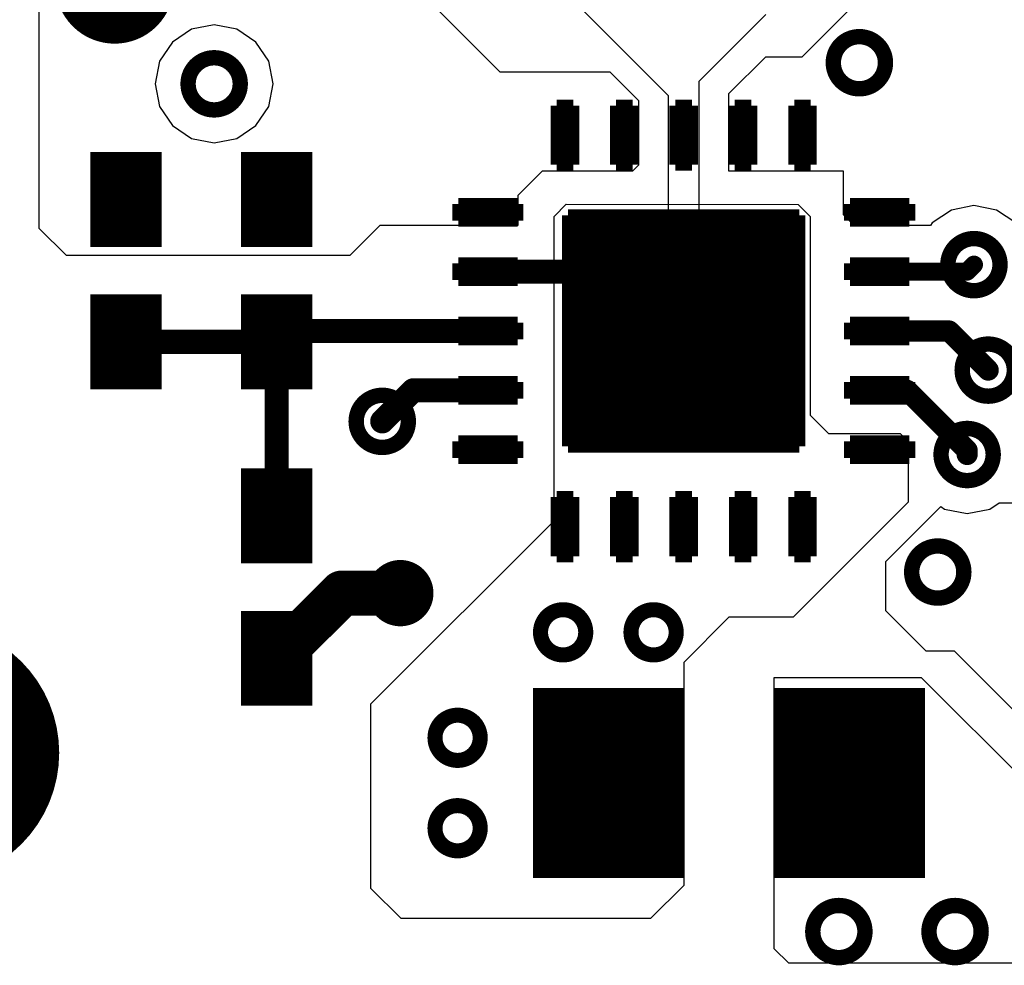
# Model space of a CAD drawing. Extents: x 32 to 97, y 17 to 119.
# Tile 2 of 24: x 52 to 60, y 65 to 73. Entities that reach past the tile are written whole.
import ezdxf

# ---------------------------------------------------------------- set-up
doc = ezdxf.new("R2010")
doc.units = 0
doc.layers.add('TOPLAYER', color=1, linetype='CONTINUOUS')

msp = doc.modelspace()

# ---------------------------------------------------------------- linework, layer by layer
at = {"layer": 'TOPLAYER'}
for p, q in [((52.12077968, 71.06915427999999), (52.12079746, 73.50757206)), ((58.54695174, 72.51692634), (59.2515325, 73.2215071)), ((55.26385188, 73.12658221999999), (56.00047982, 72.38995428)), ((57.42281123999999, 72.18665014), (56.50846712, 73.10121778)), ((58.2422635, 72.87263809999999), (57.67683917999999, 72.30721378)), ((53.40369558, 72.74774122), (53.24238018, 72.63995378)), ((53.59397968, 72.78558976), (53.40369558, 72.74774122)), ((53.78426378, 72.74774122), (53.59397968, 72.78558976)), ((53.94557918, 72.63995378), (53.78426378, 72.74774122)), ((53.24238018, 72.63995378), (53.13459274, 72.47863837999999)), ((54.05336662, 72.47863837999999), (53.94557918, 72.63995378)), ((57.93078076, 72.20555535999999), (58.2421492, 72.5169238)), ((58.2421492, 72.5169238), (58.54695174, 72.51692634)), ((53.13459274, 72.47863837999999), (53.0967442, 72.28835428)), ((54.09121516, 72.28835428), (54.05336662, 72.47863837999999)), ((56.00047982, 72.38995428), (56.92653334, 72.38995428)), ((56.92653334, 72.38995428), (57.16885188, 72.14763574)), ((53.0967442, 72.28835428), (53.13459274, 72.09807018)), ((54.05336662, 72.09807018), (54.09121516, 72.28835428)), ((57.67683917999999, 72.30721378), (57.67685187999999, 70.13119069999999)), ((57.42285188, 70.35798222), (57.42281123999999, 72.18665014)), ((57.93085188, 71.55178221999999), (57.93078076, 72.20555535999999)), ((53.13459274, 72.09807018), (53.24238018, 71.93675478)), ((53.94557918, 71.93675478), (54.05336662, 72.09807018)), ((57.16885188, 72.14763574), (57.16885188, 71.60258222)), ((53.24238018, 71.93675478), (53.40369558, 71.82896733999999)), ((53.78426378, 71.82896733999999), (53.94557918, 71.93675478)), ((53.40369558, 71.82896733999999), (53.59397968, 71.79111879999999)), ((53.59397968, 71.79111879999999), (53.78426378, 71.82896733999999)), ((57.16885188, 71.60258222), (57.11802393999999, 71.55175428)), ((56.35602394, 71.55175428), (56.15285188, 71.34858222)), ((57.11802393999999, 71.55175428), (56.35602394, 71.55175428)), ((58.89605187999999, 71.55178221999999), (57.93085188, 71.55178221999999)), ((58.89604934, 71.1843763), (58.89605187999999, 71.55178221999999)), ((56.15285188, 71.34858222), (56.15285188, 71.09458221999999)), ((56.45715912, 71.17114289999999), (56.5588912, 71.27287498)), ((56.5588912, 71.27287498), (58.51451848, 71.27272004)), ((58.51451848, 71.27272004), (58.616215, 71.17118608)), ((59.9948, 71.26163548), (59.8045159, 71.22378694)), ((60.1850841, 71.22378694), (59.9948, 71.26163548)), ((56.45725056, 68.60497835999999), (56.45715912, 71.17114289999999)), ((58.616215, 71.17118608), (58.6162023, 69.49482164)), ((58.98585611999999, 71.09457205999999), (58.89604934, 71.1843763)), ((59.8045159, 71.22378694), (59.6432005, 71.1159995)), ((60.3463995, 71.1159995), (60.1850841, 71.22378694)), ((54.99100762, 71.09458221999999), (54.73697968, 70.84055427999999)), ((56.15285188, 71.09458221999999), (54.99100762, 71.09458221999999)), ((59.62889775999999, 71.09459238), (58.98585611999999, 71.09457205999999)), ((59.6432005, 71.1159995), (59.62889775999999, 71.09459238)), ((52.34937968, 70.84055427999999), (52.12077968, 71.06915427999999)), ((54.73697968, 70.84055427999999), (52.34937968, 70.84055427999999)), ((57.34665188, 70.28178222), (57.42285188, 70.35798222)), ((57.54984933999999, 70.07858476), (57.34665188, 70.28178222)), ((57.67685187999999, 70.13119069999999), (57.54984933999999, 70.07858476)), ((58.6162023, 69.49482164), (58.76856674, 69.34235559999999)), ((58.76856674, 69.34235559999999), (59.37362268, 69.34235306)), ((59.37362268, 69.34235306), (59.44182676, 69.27414644)), ((59.44182676, 69.27414644), (59.44183184, 69.1723026)), ((59.44183184, 69.1723026), (59.4402164, 69.16418222)), ((59.4402164, 69.16418222), (59.44183184, 69.15605676)), ((59.44183184, 69.15605676), (59.44184962, 68.76288762)), ((59.44184962, 68.76288762), (58.47156454, 67.79260253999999)), ((59.252104, 68.263262), (59.71507742, 68.72623542)), ((59.71507742, 68.72623542), (59.74716778, 68.70479528)), ((59.74716778, 68.70479528), (59.93745188, 68.66694674)), ((59.93745188, 68.66694674), (60.12773598, 68.70479528)), ((60.12773598, 68.70479528), (60.20782472, 68.758308)), ((60.20782472, 68.758308), (62.233048, 68.758308)), ((54.91468824, 67.06241604), (56.45725056, 68.60497835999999)), ((59.252104, 67.845686), (59.252104, 68.263262)), ((57.93090268, 67.79263302), (57.54979599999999, 67.41152634)), ((58.47156454, 67.79260253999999), (57.93090268, 67.79263302)), ((59.591956, 67.505834), (59.252104, 67.845686)), ((59.83122145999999, 67.50583146), (59.591956, 67.505834)), ((61.421772, 65.91527583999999), (59.83122145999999, 67.50583146)), ((57.54979599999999, 67.41152634), (57.54983918, 65.53196951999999)), ((58.31185188, 67.28458221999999), (59.55077244, 67.28460762)), ((58.31185188, 64.99858222), (58.31185188, 67.28458221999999)), ((59.55077244, 67.28460762), (61.08038076, 65.75505009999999)), ((54.91506923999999, 65.50649331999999), (54.91468824, 67.06241604)), ((57.54983918, 65.53196951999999), (57.27045442, 65.25258475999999)), ((55.16874412, 65.25260508), (54.91506923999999, 65.50649331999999)), ((57.27045442, 65.25258475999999), (55.16874412, 65.25260508)), ((58.43431289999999, 64.87611358), (58.31185188, 64.99858222)), ((60.98332989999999, 64.8761085), (58.43431289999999, 64.87611358))]:
    msp.add_line(p, q, dxfattribs=at)
for points, const_width in [([(52.5058005, 73.1266, 1), (53.00579949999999, 73.1266, 1)], 0.499999), ([(58.80989, 72.4662, 1), (59.24930999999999, 72.4662, 1)], 0.12954), ([(53.37426968, 72.28835428, 1), (53.81368968, 72.28835428, 1)], 0.12954), ([(56.48987177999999, 71.85562464, 1), (56.60987154, 71.85562464, 1)], 0.11999976), ([(56.98987078, 71.85562464, 1), (57.10987054, 71.85562464, 1)], 0.11999976), ([(57.48987232, 71.85562464, 1), (57.60987208, 71.85562464, 1)], 0.11999976), ([(57.98987132, 71.85562464, 1), (58.10987108, 71.85562464, 1)], 0.11999976), ([(58.48987286, 71.85562464, 1), (58.60987262, 71.85562464, 1)], 0.11999976), ([(52.7008725, 71.31362673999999, 1), (53.0008719, 71.31362673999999, 1)], 0.2999994), ([(53.9708725, 71.31362419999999, 1), (54.2708719, 71.31362419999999, 1)], 0.2999994), ([(55.83987308, 71.20562593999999, 1), (55.95987284, 71.20562593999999, 1)], 0.11999976), ([(59.13987156, 71.20562593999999, 1), (59.25987131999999, 71.20562593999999, 1)], 0.11999976), ([(57.03737132, 70.2056254, 1), (58.06237307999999, 70.2056254, 1)], 1.02499922), ([(59.77509, 70.7644, 1), (60.21451, 70.7644, 1)], 0.12954), ([(59.9567, 70.7644, 1), (60.0329, 70.7644, 1)], 0.0762), ([(55.83987308, 70.70562694, 1), (55.95987284, 70.70562694, 1)], 0.11999976), ([(55.84905264, 70.70558376, 1), (55.95065263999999, 70.70558376, 1)], 0.1016), ([(57.19905248, 70.70558376, 1), (57.30065248, 70.70558376, 1)], 0.1016), ([(59.13987156, 70.70562694, 1), (59.25987131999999, 70.70562694, 1)], 0.11999976), ([(59.16177144, 70.70562694, 1), (59.23797144, 70.70562694, 1)], 0.0762), ([(59.89792694, 70.70562694, 1), (59.97412694, 70.70562694, 1)], 0.0762), ([(59.89792694, 70.70562694, 1), (59.97412694, 70.70562694, 1)], 0.0762), ([(52.7008725, 70.11362659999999, 1), (53.0008719, 70.11362659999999, 1)], 0.2999994), ([(53.9708725, 70.11362405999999, 1), (54.2708719, 70.11362405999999, 1)], 0.2999994), ([(54.16205322, 70.20558222, 1), (54.26365321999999, 70.20558222, 1)], 0.1016), ([(54.16205322, 70.20558222, 1), (54.26365321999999, 70.20558222, 1)], 0.1016), ([(55.83987308, 70.2056254, 1), (55.95987284, 70.2056254, 1)], 0.11999976), ([(55.84905264, 70.20558222, 1), (55.95065263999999, 70.20558222, 1)], 0.1016), ([(59.13987156, 70.2056254, 1), (59.25987131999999, 70.2056254, 1)], 0.11999976), ([(59.15540111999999, 70.20558222, 1), (59.24430112, 70.20558222, 1)], 0.0889), ([(59.74060188, 70.20558222, 1), (59.82950188, 70.20558222, 1)], 0.0889), ([(59.74060188, 70.20558222, 1), (59.82950188, 70.20558222, 1)], 0.0889), ([(52.80005188, 70.11358342, 1), (52.90165188, 70.11358342, 1)], 0.1016), ([(54.07004934, 70.11358342, 1), (54.17164933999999, 70.11358342, 1)], 0.1016), ([(54.07004934, 70.11358342, 1), (54.17164933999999, 70.11358342, 1)], 0.1016), ([(54.07005187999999, 70.11358088, 1), (54.17165188, 70.11358088, 1)], 0.1016), ([(54.07005187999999, 70.11358088, 1), (54.17165188, 70.11358088, 1)], 0.1016), ([(54.07005187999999, 70.11358088, 1), (54.17165188, 70.11358088, 1)], 0.1016), ([(59.89554188, 69.87538221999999, 1), (60.33496187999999, 69.87538221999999, 1)], 0.12954), ([(60.07080188, 69.87538221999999, 1), (60.15970188, 69.87538221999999, 1)], 0.0889), ([(55.22105287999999, 69.70558322, 1), (55.32265288, 69.70558322, 1)], 0.1016), ([(55.22105287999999, 69.70558322, 1), (55.32265288, 69.70558322, 1)], 0.1016), ([(55.83987308, 69.7056264, 1), (55.95987284, 69.7056264, 1)], 0.11999976), ([(55.84905264, 69.70558322, 1), (55.95065263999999, 69.70558322, 1)], 0.1016), ([(59.13987156, 69.7056264, 1), (59.25987131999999, 69.7056264, 1)], 0.11999976), ([(59.15540111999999, 69.70558322, 1), (59.24430112, 69.70558322, 1)], 0.0889), ([(59.38712532, 69.70558322, 1), (59.47602532, 69.70558322, 1)], 0.0889), ([(59.38712532, 69.70558322, 1), (59.47602532, 69.70558322, 1)], 0.0889), ([(54.79014188, 69.44358222, 1), (55.22956188, 69.44358222, 1)], 0.12954), ([(54.95905188, 69.44358222, 1), (55.06065187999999, 69.44358222, 1)], 0.1016), ([(59.71774188, 69.16418222, 1), (60.15716188, 69.16418222, 1)], 0.12954), ([(55.83987308, 69.20562486, 1), (55.95987284, 69.20562486, 1)], 0.11999976), ([(59.13987156, 69.20562486, 1), (59.25987131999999, 69.20562486, 1)], 0.11999976), ([(59.89300188, 69.19970665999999, 1), (59.98190188, 69.19970665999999, 1)], 0.0889), ([(59.89300188, 69.19970665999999, 1), (59.98190188, 69.19970665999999, 1)], 0.0889), ([(59.89300188, 69.16418222, 1), (59.98190188, 69.16418222, 1)], 0.0889), ([(53.9708725, 68.64662674, 1), (54.2708719, 68.64662674, 1)], 0.2999994), ([(54.07005187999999, 68.64658356, 1), (54.17165188, 68.64658356, 1)], 0.1016), ([(56.48987177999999, 68.55562616, 1), (56.60987154, 68.55562616, 1)], 0.11999976), ([(56.98987078, 68.55562616, 1), (57.10987054, 68.55562616, 1)], 0.11999976), ([(57.48987232, 68.55562616, 1), (57.60987208, 68.55562616, 1)], 0.11999976), ([(57.98987132, 68.55562616, 1), (58.10987108, 68.55562616, 1)], 0.11999976), ([(58.48987286, 68.55562616, 1), (58.60987262, 68.55562616, 1)], 0.11999976), ([(59.47029, 68.1736, 1), (59.90971, 68.1736, 1)], 0.12954), ([(54.95898076, 67.99575428, 1), (55.36538075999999, 67.99575428, 1)], 0.1524), ([(54.57477274, 67.99575428, 1), (54.76527274, 67.99575428, 1)], 0.1905), ([(54.57477274, 67.99575428, 1), (54.76527274, 67.99575428, 1)], 0.1905), ([(55.06693076, 67.99575428, 1), (55.25743076, 67.99575428, 1)], 0.1905), ([(56.34335188, 67.66558221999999, 1), (56.72435187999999, 67.66558221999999, 1)], 0.127), ([(57.10535187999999, 67.66558221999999, 1), (57.48635187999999, 67.66558221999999, 1)], 0.127), ([(51.69979499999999, 66.64959999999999, 1), (50.699797, 66.64959999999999, 1)], 1.17780054), ([(53.9708725, 67.4466266, 1), (54.2708719, 67.4466266, 1)], 0.2999994), ([(54.02560188, 67.44658342, 1), (54.21610188, 67.44658342, 1)], 0.1905), ([(51.4053455, 66.64959999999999, 1), (51.9942445, 66.64959999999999, 1)], 0.588899), ([(55.45435188, 66.77658222, 1), (55.83535188, 66.77658222, 1)], 0.127), ([(56.5973722, 66.3956254, 1), (57.23237219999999, 66.3956254, 1)], 0.635), ([(58.6293722, 66.3956254, 1), (59.2643722, 66.3956254, 1)], 0.635), ([(55.45435188, 66.01458222, 1), (55.83535188, 66.01458222, 1)], 0.127), ([(58.63707093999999, 65.14355526, 1), (59.07649094, 65.14355526, 1)], 0.12954), ([(59.61607076, 65.14355526, 1), (60.05549076, 65.14355526, 1)], 0.12954)]:
    msp.add_lwpolyline(points, format="xyb", close=True, dxfattribs=dict(at, const_width=const_width))
for points, const_width in [([(56.48027058, 72.10522535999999), (56.48027058, 71.60602392)], 0.10079736), ([(56.61947274, 72.10522535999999), (56.48027058, 72.10522535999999)], 0.10079736), ([(56.50546992, 72.10522535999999), (56.50546992, 71.96710777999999)], 0.10079736), ([(56.53066926, 72.10522535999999), (56.53066926, 71.97407754)], 0.10079736), ([(56.54987165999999, 72.10522535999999), (56.54987165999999, 71.9756244)], 0.10079736), ([(56.56907406, 72.10522535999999), (56.56907406, 71.97407754)], 0.10079736), ([(56.5942734, 72.10522535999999), (56.5942734, 71.96710777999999)], 0.10079736), ([(56.61947274, 72.10522535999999), (56.61947274, 71.60602392)], 0.10079736), ([(56.98026958, 72.10522535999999), (56.98026958, 71.60602392)], 0.10079736), ([(57.11947173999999, 72.10522535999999), (56.98026958, 72.10522535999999)], 0.10079736), ([(57.00546892, 72.10522535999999), (57.00546892, 71.96710777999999)], 0.10079736), ([(57.03066826, 72.10522535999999), (57.03066826, 71.97407754)], 0.10079736), ([(57.04987066, 72.10522535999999), (57.04987066, 71.9756244)], 0.10079736), ([(57.06907305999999, 72.10522535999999), (57.06907305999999, 71.97407754)], 0.10079736), ([(57.09427239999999, 72.10522535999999), (57.09427239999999, 71.96710777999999)], 0.10079736), ([(57.11947173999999, 72.10522535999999), (57.11947173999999, 71.60602392)], 0.10079736), ([(57.48027112, 72.10522535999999), (57.48027112, 71.60602392)], 0.10079736), ([(57.61947327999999, 72.10522535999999), (57.48027112, 72.10522535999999)], 0.10079736), ([(57.50547046, 72.10522535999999), (57.50547046, 71.96710777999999)], 0.10079736), ([(57.5306698, 72.10522535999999), (57.5306698, 71.97407754)], 0.10079736), ([(57.5498722, 72.10522535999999), (57.5498722, 71.9756244)], 0.10079736), ([(57.56907459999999, 72.10522535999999), (57.56907459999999, 71.97407754)], 0.10079736), ([(57.59427393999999, 72.10522535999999), (57.59427393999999, 71.96710777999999)], 0.10079736), ([(57.61947327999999, 72.10522535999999), (57.61947327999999, 71.60602392)], 0.10079736), ([(57.98027012, 72.10522535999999), (57.98027012, 71.60602392)], 0.10079736), ([(58.11947228, 72.10522535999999), (57.98027012, 72.10522535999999)], 0.10079736), ([(58.00546945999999, 72.10522535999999), (58.00546945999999, 71.96710777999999)], 0.10079736), ([(58.03066879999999, 72.10522535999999), (58.03066879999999, 71.97407754)], 0.10079736), ([(58.0498712, 72.10522535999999), (58.0498712, 71.9756244)], 0.10079736), ([(58.0690736, 72.10522535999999), (58.0690736, 71.97407754)], 0.10079736), ([(58.09427294, 72.10522535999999), (58.09427294, 71.96710777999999)], 0.10079736), ([(58.11947228, 72.10522535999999), (58.11947228, 71.60602392)], 0.10079736), ([(58.48027166, 72.10522535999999), (58.48027166, 71.60602392)], 0.10079736), ([(58.61947382, 72.10522535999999), (58.48027166, 72.10522535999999)], 0.10079736), ([(58.505471, 72.10522535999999), (58.505471, 71.96710777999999)], 0.10079736), ([(58.53067033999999, 72.10522535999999), (58.53067033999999, 71.97407754)], 0.10079736), ([(58.54987274, 72.10522535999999), (58.54987274, 71.9756244)], 0.10079736), ([(58.56907514, 72.10522535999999), (58.56907514, 71.97407754)], 0.10079736), ([(58.59427448, 72.10522535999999), (58.59427448, 71.96710777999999)], 0.10079736), ([(58.61947382, 72.10522535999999), (58.61947382, 71.60602392)], 0.10079736), ([(52.7008725, 70.91362754), (52.7008725, 71.71362594)], 0.2999994), ([(53.0008719, 70.91362754), (53.0008719, 71.71362594)], 0.2999994), ([(53.9708725, 71.7136234), (53.9708725, 70.913625)], 0.2999994), ([(54.2708719, 71.7136234), (54.2708719, 70.913625)], 0.2999994), ([(56.50546992, 71.60602392), (56.50546992, 71.7441415)], 0.10079736), ([(56.53066926, 71.60602392), (56.53066926, 71.73717174)], 0.10079736), ([(56.54987165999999, 71.60602392), (56.54987165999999, 71.73562487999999)], 0.10079736), ([(56.56907406, 71.60602392), (56.56907406, 71.73717174)], 0.10079736), ([(56.5942734, 71.60602392), (56.5942734, 71.7441415)], 0.10079736), ([(57.00546892, 71.60602392), (57.00546892, 71.7441415)], 0.10079736), ([(57.03066826, 71.60602392), (57.03066826, 71.73717174)], 0.10079736), ([(57.04987066, 71.60602392), (57.04987066, 71.73562487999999)], 0.10079736), ([(57.06907305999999, 71.60602392), (57.06907305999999, 71.73717174)], 0.10079736), ([(57.09427239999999, 71.60602392), (57.09427239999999, 71.7441415)], 0.10079736), ([(57.50547046, 71.60602392), (57.50547046, 71.7441415)], 0.10079736), ([(57.5306698, 71.60602392), (57.5306698, 71.73717174)], 0.10079736), ([(57.5498722, 71.60602392), (57.5498722, 71.73562487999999)], 0.10079736), ([(57.56907459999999, 71.60602392), (57.56907459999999, 71.73717174)], 0.10079736), ([(57.59427393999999, 71.60602392), (57.59427393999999, 71.7441415)], 0.10079736), ([(58.00546945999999, 71.60602392), (58.00546945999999, 71.7441415)], 0.10079736), ([(58.03066879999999, 71.60602392), (58.03066879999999, 71.73717174)], 0.10079736), ([(58.0498712, 71.60602392), (58.0498712, 71.73562487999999)], 0.10079736), ([(58.0690736, 71.60602392), (58.0690736, 71.73717174)], 0.10079736), ([(58.09427294, 71.60602392), (58.09427294, 71.7441415)], 0.10079736), ([(58.505471, 71.60602392), (58.505471, 71.7441415)], 0.10079736), ([(58.53067033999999, 71.60602392), (58.53067033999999, 71.73717174)], 0.10079736), ([(58.54987274, 71.60602392), (58.54987274, 71.73562487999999)], 0.10079736), ([(58.56907514, 71.60602392), (58.56907514, 71.73717174)], 0.10079736), ([(58.59427448, 71.60602392), (58.59427448, 71.7441415)], 0.10079736), ([(53.15087159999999, 71.51362634), (52.5508728, 71.51362634)], 0.3999992), ([(53.8208728, 71.51362379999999), (54.4208716, 71.51362379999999)], 0.3999992), ([(56.61947274, 71.60602392), (56.48027058, 71.60602392)], 0.10079736), ([(57.11947173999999, 71.60602392), (56.98026958, 71.60602392)], 0.10079736), ([(57.61947327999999, 71.60602392), (57.48027112, 71.60602392)], 0.10079736), ([(58.11947228, 71.60602392), (57.98027012, 71.60602392)], 0.10079736), ([(58.61947382, 71.60602392), (58.48027166, 71.60602392)], 0.10079736), ([(53.15087159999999, 71.11362713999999), (52.5508728, 71.11362713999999)], 0.3999992), ([(53.8208728, 71.1136246), (54.4208716, 71.1136246)], 0.3999992), ([(55.65027224, 71.27522702), (56.14947368, 71.27522702)], 0.10079736), ([(55.65027224, 71.27522702), (55.65027224, 71.13602485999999)], 0.10079736), ([(55.65027224, 71.25002768), (55.78838982, 71.25002768)], 0.10079736), ([(55.65027224, 71.22482834), (55.78142005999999, 71.22482834)], 0.10079736), ([(55.65027224, 71.20562593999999), (55.7798732, 71.20562593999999)], 0.10079736), ([(56.14947368, 71.25002768), (56.01135609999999, 71.25002768)], 0.10079736), ([(56.14947368, 71.22482834), (56.01832586, 71.22482834)], 0.10079736), ([(56.14947368, 71.20562593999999), (56.01987272, 71.20562593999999)], 0.10079736), ([(56.14947368, 71.27522702), (56.14947368, 71.13602485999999)], 0.10079736), ([(58.95027072, 71.27522702), (59.44947216, 71.27522702)], 0.10079736), ([(58.95027072, 71.27522702), (58.95027072, 71.13602485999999)], 0.10079736), ([(58.95027072, 71.25002768), (59.0883883, 71.25002768)], 0.10079736), ([(58.95027072, 71.22482834), (59.08141853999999, 71.22482834)], 0.10079736), ([(58.95027072, 71.20562593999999), (59.07987168, 71.20562593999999)], 0.10079736), ([(59.44947216, 71.25002768), (59.31135458, 71.25002768)], 0.10079736), ([(59.44947216, 71.22482834), (59.31832434, 71.22482834)], 0.10079736), ([(59.44947216, 71.20562593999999), (59.31987119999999, 71.20562593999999)], 0.10079736), ([(59.44947216, 71.27522702), (59.44947216, 71.13602485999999)], 0.10079736), ([(55.65027224, 71.18642353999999), (55.78142005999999, 71.18642353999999)], 0.10079736), ([(55.65027224, 71.16122419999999), (55.78838982, 71.16122419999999)], 0.10079736), ([(55.65027224, 71.13602485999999), (56.14947368, 71.13602485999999)], 0.10079736), ([(56.14947368, 71.16122419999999), (56.01135609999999, 71.16122419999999)], 0.10079736), ([(56.14947368, 71.18642353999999), (56.01832586, 71.18642353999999)], 0.10079736), ([(56.57612255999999, 71.17937504), (58.52362184, 71.17937504)], 0.10249916), ([(56.57612255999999, 71.17937504), (56.57612255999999, 69.23187576)], 0.10249916), ([(56.57612255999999, 71.15375152), (57.16041146, 71.15375152)], 0.10249916), ([(56.57612255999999, 71.12812799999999), (57.10309127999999, 71.12812799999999)], 0.10249916), ([(58.52362184, 71.15375152), (57.93933294, 71.15375152)], 0.10249916), ([(58.52362184, 71.12812799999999), (57.99665312, 71.12812799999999)], 0.10249916), ([(58.52362184, 71.17937504), (58.52362184, 69.23187576)], 0.10249916), ([(58.95027072, 71.18642353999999), (59.08141853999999, 71.18642353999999)], 0.10079736), ([(58.95027072, 71.16122419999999), (59.0883883, 71.16122419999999)], 0.10079736), ([(58.95027072, 71.13602485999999), (59.44947216, 71.13602485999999)], 0.10079736), ([(59.44947216, 71.16122419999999), (59.31135458, 71.16122419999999)], 0.10079736), ([(59.44947216, 71.18642353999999), (59.31832434, 71.18642353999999)], 0.10079736), ([(56.57612255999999, 71.10250448), (57.05365526, 71.10250448)], 0.10249916), ([(56.57612255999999, 71.07688096), (57.00992916, 71.07688096)], 0.10249916), ([(56.57612255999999, 71.05125744), (56.97062266, 71.05125744)], 0.10249916), ([(58.52362184, 71.10250448), (58.04608914, 71.10250448)], 0.10249916), ([(58.52362184, 71.07688096), (58.08981524, 71.07688096)], 0.10249916), ([(58.52362184, 71.05125744), (58.12912174, 71.05125744)], 0.10249916), ([(56.57612255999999, 71.02563391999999), (56.93488486, 71.02563391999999)], 0.10249916), ([(56.57612255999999, 71.0000104), (56.90212648, 71.0000104)], 0.10249916), ([(56.57612255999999, 70.97438688), (56.87191318, 70.97438688)], 0.10249916), ([(58.52362184, 71.02563391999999), (58.16485953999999, 71.02563391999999)], 0.10249916), ([(58.52362184, 71.0000104), (58.19761792, 71.0000104)], 0.10249916), ([(58.52362184, 70.97438688), (58.22783122, 70.97438688)], 0.10249916), ([(56.57612255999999, 70.94876336), (56.84391984, 70.94876336)], 0.10249916), ([(56.57612255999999, 70.92313983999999), (56.81788992, 70.92313983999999)], 0.10249916), ([(56.57612255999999, 70.89751632), (56.7936253, 70.89751632)], 0.10249916), ([(56.57612255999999, 70.8718928), (56.7709558, 70.8718928)], 0.10249916), ([(58.52362184, 70.94876336), (58.25582455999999, 70.94876336)], 0.10249916), ([(58.52362184, 70.92313983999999), (58.28185448, 70.92313983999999)], 0.10249916), ([(58.52362184, 70.89751632), (58.3061191, 70.89751632)], 0.10249916), ([(58.52362184, 70.8718928), (58.3287886, 70.8718928)], 0.10249916), ([(56.57612255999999, 70.84626928), (56.7497468, 70.84626928)], 0.10249916), ([(56.57612255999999, 70.82064575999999), (56.72988908, 70.82064575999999)], 0.10249916), ([(56.57612255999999, 70.79502224), (56.71128104, 70.79502224)], 0.10249916), ([(58.52362184, 70.84626928), (58.34999759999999, 70.84626928)], 0.10249916), ([(58.52362184, 70.82064575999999), (58.36985532, 70.82064575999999)], 0.10249916), ([(58.52362184, 70.79502224), (58.38846336, 70.79502224)], 0.10249916), ([(59.93602694, 70.70562694), (59.9948, 70.7644)], 0.1524), ([(55.65027224, 70.77522802), (56.14947368, 70.77522802)], 0.10079736), ([(55.65027224, 70.77522802), (55.65027224, 70.63602585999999)], 0.10079736), ([(55.65027224, 70.75002868), (55.78838982, 70.75002868)], 0.10079736), ([(55.65027224, 70.72482934), (55.78142005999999, 70.72482934)], 0.10079736), ([(55.65027224, 70.70562694), (55.7798732, 70.70562694)], 0.10079736), ([(55.89985264, 70.70558376), (57.24985247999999, 70.70558376)], 0.2032), ([(56.14947368, 70.75002868), (56.01135609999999, 70.75002868)], 0.10079736), ([(56.14947368, 70.72482934), (56.01832586, 70.72482934)], 0.10079736), ([(56.14947368, 70.70562694), (56.01987272, 70.70562694)], 0.10079736), ([(56.14947368, 70.77522802), (56.14947368, 70.63602585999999)], 0.10079736), ([(56.57612255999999, 70.76939872), (56.69384393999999, 70.76939872)], 0.10249916), ([(56.57612255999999, 70.7437752), (56.6775092, 70.7437752)], 0.10249916), ([(56.57612255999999, 70.71815167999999), (56.66221332, 70.71815167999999)], 0.10249916), ([(58.52362184, 70.76939872), (58.40590046, 70.76939872)], 0.10249916), ([(58.52362184, 70.7437752), (58.4222352, 70.7437752)], 0.10249916), ([(58.52362184, 70.71815167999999), (58.43753108, 70.71815167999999)], 0.10249916), ([(58.95027072, 70.77522802), (59.44947216, 70.77522802)], 0.10079736), ([(58.95027072, 70.77522802), (58.95027072, 70.63602585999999)], 0.10079736), ([(58.95027072, 70.75002868), (59.0883883, 70.75002868)], 0.10079736), ([(58.95027072, 70.72482934), (59.08141853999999, 70.72482934)], 0.10079736), ([(58.95027072, 70.70562694), (59.07987168, 70.70562694)], 0.10079736), ([(59.19987144, 70.70562694), (59.93602694, 70.70562694)], 0.1524), ([(59.44947216, 70.75002868), (59.31135458, 70.75002868)], 0.10079736), ([(59.44947216, 70.72482934), (59.31832434, 70.72482934)], 0.10079736), ([(59.44947216, 70.70562694), (59.31987119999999, 70.70562694)], 0.10079736), ([(59.44947216, 70.77522802), (59.44947216, 70.63602585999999)], 0.10079736), ([(55.65027224, 70.68642453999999), (55.78142005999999, 70.68642453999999)], 0.10079736), ([(55.65027224, 70.66122519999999), (55.78838982, 70.66122519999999)], 0.10079736), ([(55.65027224, 70.63602585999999), (56.14947368, 70.63602585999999)], 0.10079736), ([(56.14947368, 70.66122519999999), (56.01135609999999, 70.66122519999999)], 0.10079736), ([(56.14947368, 70.68642453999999), (56.01832586, 70.68642453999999)], 0.10079736), ([(56.57612255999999, 70.69252816), (56.64790296, 70.69252816)], 0.10249916), ([(56.57612255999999, 70.66690464), (56.6345324, 70.66690464)], 0.10249916), ([(56.57612255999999, 70.64128112), (56.62206354, 70.64128112)], 0.10249916), ([(58.52362184, 70.69252816), (58.45184144, 70.69252816)], 0.10249916), ([(58.52362184, 70.66690464), (58.46521199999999, 70.66690464)], 0.10249916), ([(58.52362184, 70.64128112), (58.47768086, 70.64128112)], 0.10249916), ([(58.95027072, 70.68642453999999), (59.08141853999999, 70.68642453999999)], 0.10079736), ([(58.95027072, 70.66122519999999), (59.0883883, 70.66122519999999)], 0.10079736), ([(58.95027072, 70.63602585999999), (59.44947216, 70.63602585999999)], 0.10079736), ([(59.44947216, 70.66122519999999), (59.31135458, 70.66122519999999)], 0.10079736), ([(59.44947216, 70.68642453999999), (59.31832434, 70.68642453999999)], 0.10079736), ([(52.7008725, 69.7136274), (52.7008725, 70.5136258)], 0.2999994), ([(53.0008719, 69.7136274), (53.0008719, 70.5136258)], 0.2999994), ([(53.9708725, 70.51362326), (53.9708725, 69.71362486)], 0.2999994), ([(54.2708719, 70.51362326), (54.2708719, 69.71362486)], 0.2999994), ([(56.57612255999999, 70.61565759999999), (56.61045828, 70.61565759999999)], 0.10249916), ([(56.57612255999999, 70.59003408), (56.59968614, 70.59003408)], 0.10249916), ([(56.57612255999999, 70.56441056), (56.58971664, 70.56441056)], 0.10249916), ([(56.57612255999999, 70.53878704), (56.58052945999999, 70.53878704)], 0.10249916), ([(58.52362184, 70.61565759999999), (58.48928612, 70.61565759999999)], 0.10249916), ([(58.52362184, 70.59003408), (58.50005826, 70.59003408)], 0.10249916), ([(58.52362184, 70.56441056), (58.51002776, 70.56441056)], 0.10249916), ([(58.52362184, 70.53878704), (58.51921494, 70.53878704)], 0.10249916), ([(53.15087159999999, 70.3136262), (52.5508728, 70.3136262)], 0.3999992), ([(53.8208728, 70.31362365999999), (54.4208716, 70.31362365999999)], 0.3999992), ([(54.12085188, 70.11358088), (54.21285322, 70.20558222)], 0.2032), ([(54.21285322, 70.20558222), (55.89985264, 70.20558222)], 0.2032), ([(55.65027224, 70.27522648), (56.14947368, 70.27522648)], 0.10079736), ([(55.65027224, 70.27522648), (55.65027224, 70.13602431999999)], 0.10079736), ([(55.65027224, 70.25002714), (55.78838982, 70.25002714)], 0.10079736), ([(55.65027224, 70.2248278), (55.78142005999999, 70.2248278)], 0.10079736), ([(56.14947368, 70.25002714), (56.01135609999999, 70.25002714)], 0.10079736), ([(56.14947368, 70.2248278), (56.01832586, 70.2248278)], 0.10079736), ([(56.14947368, 70.27522648), (56.14947368, 70.13602431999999)], 0.10079736), ([(58.95027072, 70.27522648), (59.44947216, 70.27522648)], 0.10079736), ([(58.95027072, 70.27522648), (58.95027072, 70.13602431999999)], 0.10079736), ([(58.95027072, 70.25002714), (59.0883883, 70.25002714)], 0.10079736), ([(58.95027072, 70.2248278), (59.08141853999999, 70.2248278)], 0.10079736), ([(59.19985112, 70.20558222), (59.78505188, 70.20558222)], 0.1778), ([(59.44947216, 70.25002714), (59.31135458, 70.25002714)], 0.10079736), ([(59.44947216, 70.2248278), (59.31832434, 70.2248278)], 0.10079736), ([(59.44947216, 70.27522648), (59.44947216, 70.13602431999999)], 0.10079736), ([(59.78505188, 70.20558222), (60.11525188, 69.87538221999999)], 0.1778), ([(52.85085188, 70.11358342), (54.12084934, 70.11358342)], 0.2032), ([(54.12084934, 70.11358342), (54.12085188, 70.11358088)], 0.2032), ([(54.12085188, 68.64658356), (54.12085188, 70.11358088)], 0.2032), ([(55.65027224, 70.2056254), (55.7798732, 70.2056254)], 0.10079736), ([(55.65027224, 70.18642299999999), (55.78142005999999, 70.18642299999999)], 0.10079736), ([(55.65027224, 70.16122365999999), (55.78838982, 70.16122365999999)], 0.10079736), ([(55.65027224, 70.13602431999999), (56.14947368, 70.13602431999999)], 0.10079736), ([(56.14947368, 70.16122365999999), (56.01135609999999, 70.16122365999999)], 0.10079736), ([(56.14947368, 70.18642299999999), (56.01832586, 70.18642299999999)], 0.10079736), ([(56.14947368, 70.2056254), (56.01987272, 70.2056254)], 0.10079736), ([(56.57612255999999, 70.2056254), (56.52487298, 70.2056254)], 0.10249916), ([(58.52362184, 70.2056254), (58.57487141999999, 70.2056254)], 0.10249916), ([(58.95027072, 70.2056254), (59.07987168, 70.2056254)], 0.10079736), ([(58.95027072, 70.18642299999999), (59.08141853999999, 70.18642299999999)], 0.10079736), ([(58.95027072, 70.16122365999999), (59.0883883, 70.16122365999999)], 0.10079736), ([(58.95027072, 70.13602431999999), (59.44947216, 70.13602431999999)], 0.10079736), ([(59.44947216, 70.16122365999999), (59.31135458, 70.16122365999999)], 0.10079736), ([(59.44947216, 70.18642299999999), (59.31832434, 70.18642299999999)], 0.10079736), ([(59.44947216, 70.2056254), (59.31987119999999, 70.2056254)], 0.10079736), ([(53.15087159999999, 69.91362699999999), (52.5508728, 69.91362699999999)], 0.3999992), ([(53.8208728, 69.91362446), (54.4208716, 69.91362446)], 0.3999992), ([(56.57612255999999, 69.87246376), (56.58052945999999, 69.87246376)], 0.10249916), ([(56.57612255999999, 69.84684023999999), (56.58971664, 69.84684023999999)], 0.10249916), ([(56.57612255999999, 69.82121672), (56.59968614, 69.82121672)], 0.10249916), ([(56.57612255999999, 69.7955932), (56.61045828, 69.7955932)], 0.10249916), ([(58.52362184, 69.7955932), (58.48928612, 69.7955932)], 0.10249916), ([(58.52362184, 69.82121672), (58.50005826, 69.82121672)], 0.10249916), ([(58.52362184, 69.84684023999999), (58.51002776, 69.84684023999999)], 0.10249916), ([(58.52362184, 69.87246376), (58.51921494, 69.87246376)], 0.10249916), ([(55.00985188, 69.44358222), (55.27185288, 69.70558322)], 0.2032), ([(55.27185288, 69.70558322), (55.89985264, 69.70558322)], 0.2032), ([(55.65027224, 69.77522748), (56.14947368, 69.77522748)], 0.10079736), ([(55.65027224, 69.77522748), (55.65027224, 69.63602532)], 0.10079736), ([(55.65027224, 69.75002814), (55.78838982, 69.75002814)], 0.10079736), ([(55.65027224, 69.7248288), (55.78142005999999, 69.7248288)], 0.10079736), ([(56.14947368, 69.75002814), (56.01135609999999, 69.75002814)], 0.10079736), ([(56.14947368, 69.7248288), (56.01832586, 69.7248288)], 0.10079736), ([(56.14947368, 69.77522748), (56.14947368, 69.63602532)], 0.10079736), ([(56.57612255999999, 69.76996968), (56.62206354, 69.76996968)], 0.10249916), ([(56.57612255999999, 69.74434615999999), (56.6345324, 69.74434615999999)], 0.10249916), ([(56.57612255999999, 69.71872264), (56.64790296, 69.71872264)], 0.10249916), ([(58.52362184, 69.71872264), (58.45184144, 69.71872264)], 0.10249916), ([(58.52362184, 69.74434615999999), (58.46521199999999, 69.74434615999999)], 0.10249916), ([(58.52362184, 69.76996968), (58.47768086, 69.76996968)], 0.10249916), ([(58.95027072, 69.77522748), (59.44947216, 69.77522748)], 0.10079736), ([(58.95027072, 69.77522748), (58.95027072, 69.63602532)], 0.10079736), ([(58.95027072, 69.75002814), (59.0883883, 69.75002814)], 0.10079736), ([(58.95027072, 69.7248288), (59.08141853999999, 69.7248288)], 0.10079736), ([(59.19985112, 69.70558322), (59.43157531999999, 69.70558322)], 0.1778), ([(59.44947216, 69.75002814), (59.31135458, 69.75002814)], 0.10079736), ([(59.44947216, 69.7248288), (59.31832434, 69.7248288)], 0.10079736), ([(59.43157531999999, 69.70558322), (59.93745188, 69.19970665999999)], 0.1778), ([(59.44947216, 69.77522748), (59.44947216, 69.63602532)], 0.10079736), ([(55.65027224, 69.7056264), (55.7798732, 69.7056264)], 0.10079736), ([(55.65027224, 69.686424), (55.78142005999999, 69.686424)], 0.10079736), ([(55.65027224, 69.66122466), (55.78838982, 69.66122466)], 0.10079736), ([(55.65027224, 69.63602532), (56.14947368, 69.63602532)], 0.10079736), ([(56.14947368, 69.66122466), (56.01135609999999, 69.66122466)], 0.10079736), ([(56.14947368, 69.686424), (56.01832586, 69.686424)], 0.10079736), ([(56.14947368, 69.7056264), (56.01987272, 69.7056264)], 0.10079736), ([(56.57612255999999, 69.69309912), (56.66221332, 69.69309912)], 0.10249916), ([(56.57612255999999, 69.6674756), (56.6775092, 69.6674756)], 0.10249916), ([(56.57612255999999, 69.64185207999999), (56.69384393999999, 69.64185207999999)], 0.10249916), ([(58.52362184, 69.64185207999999), (58.40590046, 69.64185207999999)], 0.10249916), ([(58.52362184, 69.6674756), (58.4222352, 69.6674756)], 0.10249916), ([(58.52362184, 69.69309912), (58.43753108, 69.69309912)], 0.10249916), ([(58.95027072, 69.7056264), (59.07987168, 69.7056264)], 0.10079736), ([(58.95027072, 69.686424), (59.08141853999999, 69.686424)], 0.10079736), ([(58.95027072, 69.66122466), (59.0883883, 69.66122466)], 0.10079736), ([(58.95027072, 69.63602532), (59.44947216, 69.63602532)], 0.10079736), ([(59.44947216, 69.66122466), (59.31135458, 69.66122466)], 0.10079736), ([(59.44947216, 69.686424), (59.31832434, 69.686424)], 0.10079736), ([(59.44947216, 69.7056264), (59.31987119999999, 69.7056264)], 0.10079736), ([(56.57612255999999, 69.61622856), (56.71128104, 69.61622856)], 0.10249916), ([(56.57612255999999, 69.59060504), (56.72988908, 69.59060504)], 0.10249916), ([(56.57612255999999, 69.56498151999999), (56.7497468, 69.56498151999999)], 0.10249916), ([(58.52362184, 69.56498151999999), (58.34999759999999, 69.56498151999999)], 0.10249916), ([(58.52362184, 69.59060504), (58.36985532, 69.59060504)], 0.10249916), ([(58.52362184, 69.61622856), (58.38846336, 69.61622856)], 0.10249916), ([(56.57612255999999, 69.539358), (56.7709558, 69.539358)], 0.10249916), ([(56.57612255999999, 69.51373448), (56.7936253, 69.51373448)], 0.10249916), ([(56.57612255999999, 69.48811096), (56.81788992, 69.48811096)], 0.10249916), ([(56.57612255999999, 69.46248743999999), (56.84391984, 69.46248743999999)], 0.10249916), ([(58.52362184, 69.46248743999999), (58.25582455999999, 69.46248743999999)], 0.10249916), ([(58.52362184, 69.48811096), (58.28185448, 69.48811096)], 0.10249916), ([(58.52362184, 69.51373448), (58.3061191, 69.51373448)], 0.10249916), ([(58.52362184, 69.539358), (58.3287886, 69.539358)], 0.10249916), ([(56.57612255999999, 69.43686392), (56.87191318, 69.43686392)], 0.10249916), ([(56.57612255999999, 69.4112404), (56.90212648, 69.4112404)], 0.10249916), ([(56.57612255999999, 69.38561688), (56.93488486, 69.38561688)], 0.10249916), ([(58.52362184, 69.38561688), (58.16485953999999, 69.38561688)], 0.10249916), ([(58.52362184, 69.4112404), (58.19761792, 69.4112404)], 0.10249916), ([(58.52362184, 69.43686392), (58.22783122, 69.43686392)], 0.10249916), ([(56.57612255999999, 69.35999335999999), (56.97062266, 69.35999335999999)], 0.10249916), ([(56.57612255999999, 69.33436984), (57.00992916, 69.33436984)], 0.10249916), ([(56.57612255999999, 69.30874632), (57.05365526, 69.30874632)], 0.10249916), ([(58.52362184, 69.30874632), (58.04608914, 69.30874632)], 0.10249916), ([(58.52362184, 69.33436984), (58.08981524, 69.33436984)], 0.10249916), ([(58.52362184, 69.35999335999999), (58.12912174, 69.35999335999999)], 0.10249916), ([(55.65027224, 69.27522594), (56.14947368, 69.27522594)], 0.10079736), ([(55.65027224, 69.27522594), (55.65027224, 69.13602378)], 0.10079736), ([(55.65027224, 69.2500266), (55.78838982, 69.2500266)], 0.10079736), ([(55.65027224, 69.22482726), (55.78142005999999, 69.22482726)], 0.10079736), ([(56.14947368, 69.2500266), (56.01135609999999, 69.2500266)], 0.10079736), ([(56.14947368, 69.22482726), (56.01832586, 69.22482726)], 0.10079736), ([(56.14947368, 69.27522594), (56.14947368, 69.13602378)], 0.10079736), ([(56.57612255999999, 69.2831228), (57.10309127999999, 69.2831228)], 0.10249916), ([(56.57612255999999, 69.25749927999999), (57.16041146, 69.25749927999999)], 0.10249916), ([(56.57612255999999, 69.23187576), (58.52362184, 69.23187576)], 0.10249916), ([(58.52362184, 69.25749927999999), (57.93933294, 69.25749927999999)], 0.10249916), ([(58.52362184, 69.2831228), (57.99665312, 69.2831228)], 0.10249916), ([(58.95027072, 69.27522594), (59.44947216, 69.27522594)], 0.10079736), ([(58.95027072, 69.27522594), (58.95027072, 69.13602378)], 0.10079736), ([(58.95027072, 69.2500266), (59.0883883, 69.2500266)], 0.10079736), ([(58.95027072, 69.22482726), (59.08141853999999, 69.22482726)], 0.10079736), ([(59.44947216, 69.2500266), (59.31135458, 69.2500266)], 0.10079736), ([(59.44947216, 69.22482726), (59.31832434, 69.22482726)], 0.10079736), ([(59.44947216, 69.27522594), (59.44947216, 69.13602378)], 0.10079736), ([(59.93745188, 69.16418222), (59.93745188, 69.19970665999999)], 0.1778), ([(53.9708725, 68.24662753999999), (53.9708725, 69.04662594)], 0.2999994), ([(54.2708719, 68.24662753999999), (54.2708719, 69.04662594)], 0.2999994), ([(55.65027224, 69.20562486), (55.7798732, 69.20562486)], 0.10079736), ([(55.65027224, 69.18642246), (55.78142005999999, 69.18642246)], 0.10079736), ([(55.65027224, 69.16122312), (55.78838982, 69.16122312)], 0.10079736), ([(55.65027224, 69.13602378), (56.14947368, 69.13602378)], 0.10079736), ([(56.14947368, 69.16122312), (56.01135609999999, 69.16122312)], 0.10079736), ([(56.14947368, 69.18642246), (56.01832586, 69.18642246)], 0.10079736), ([(56.14947368, 69.20562486), (56.01987272, 69.20562486)], 0.10079736), ([(58.95027072, 69.20562486), (59.07987168, 69.20562486)], 0.10079736), ([(58.95027072, 69.18642246), (59.08141853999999, 69.18642246)], 0.10079736), ([(58.95027072, 69.16122312), (59.0883883, 69.16122312)], 0.10079736), ([(58.95027072, 69.13602378), (59.44947216, 69.13602378)], 0.10079736), ([(59.44947216, 69.16122312), (59.31135458, 69.16122312)], 0.10079736), ([(59.44947216, 69.18642246), (59.31832434, 69.18642246)], 0.10079736), ([(59.44947216, 69.20562486), (59.31987119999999, 69.20562486)], 0.10079736), ([(54.4208716, 68.84662634), (53.8208728, 68.84662634)], 0.3999992), ([(56.48027058, 68.80522687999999), (56.48027058, 68.30602544)], 0.10079736), ([(56.61947274, 68.80522687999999), (56.48027058, 68.80522687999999)], 0.10079736), ([(56.50546992, 68.80522687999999), (56.50546992, 68.66710929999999)], 0.10079736), ([(56.53066926, 68.80522687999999), (56.53066926, 68.67407906)], 0.10079736), ([(56.54987165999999, 68.80522687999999), (56.54987165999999, 68.67562592)], 0.10079736), ([(56.56907406, 68.80522687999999), (56.56907406, 68.67407906)], 0.10079736), ([(56.5942734, 68.80522687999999), (56.5942734, 68.66710929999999)], 0.10079736), ([(56.61947274, 68.80522687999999), (56.61947274, 68.30602544)], 0.10079736), ([(56.98026958, 68.80522687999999), (56.98026958, 68.30602544)], 0.10079736), ([(57.11947173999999, 68.80522687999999), (56.98026958, 68.80522687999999)], 0.10079736), ([(57.00546892, 68.80522687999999), (57.00546892, 68.66710929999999)], 0.10079736), ([(57.03066826, 68.80522687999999), (57.03066826, 68.67407906)], 0.10079736), ([(57.04987066, 68.80522687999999), (57.04987066, 68.67562592)], 0.10079736), ([(57.06907305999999, 68.80522687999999), (57.06907305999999, 68.67407906)], 0.10079736), ([(57.09427239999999, 68.80522687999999), (57.09427239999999, 68.66710929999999)], 0.10079736), ([(57.11947173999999, 68.80522687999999), (57.11947173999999, 68.30602544)], 0.10079736), ([(57.48027112, 68.80522687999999), (57.48027112, 68.30602544)], 0.10079736), ([(57.61947327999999, 68.80522687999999), (57.48027112, 68.80522687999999)], 0.10079736), ([(57.50547046, 68.80522687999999), (57.50547046, 68.66710929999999)], 0.10079736), ([(57.5306698, 68.80522687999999), (57.5306698, 68.67407906)], 0.10079736), ([(57.5498722, 68.80522687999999), (57.5498722, 68.67562592)], 0.10079736), ([(57.56907459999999, 68.80522687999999), (57.56907459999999, 68.67407906)], 0.10079736), ([(57.59427393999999, 68.80522687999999), (57.59427393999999, 68.66710929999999)], 0.10079736), ([(57.61947327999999, 68.80522687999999), (57.61947327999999, 68.30602544)], 0.10079736), ([(57.98027012, 68.80522687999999), (57.98027012, 68.30602544)], 0.10079736), ([(58.11947228, 68.80522687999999), (57.98027012, 68.80522687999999)], 0.10079736), ([(58.00546945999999, 68.80522687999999), (58.00546945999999, 68.66710929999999)], 0.10079736), ([(58.03066879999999, 68.80522687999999), (58.03066879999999, 68.67407906)], 0.10079736), ([(58.0498712, 68.80522687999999), (58.0498712, 68.67562592)], 0.10079736), ([(58.0690736, 68.80522687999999), (58.0690736, 68.67407906)], 0.10079736), ([(58.09427294, 68.80522687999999), (58.09427294, 68.66710929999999)], 0.10079736), ([(58.11947228, 68.80522687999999), (58.11947228, 68.30602544)], 0.10079736), ([(58.48027166, 68.80522687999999), (58.48027166, 68.30602544)], 0.10079736), ([(58.61947382, 68.80522687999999), (58.48027166, 68.80522687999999)], 0.10079736), ([(58.505471, 68.80522687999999), (58.505471, 68.66710929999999)], 0.10079736), ([(58.53067033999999, 68.80522687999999), (58.53067033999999, 68.67407906)], 0.10079736), ([(58.54987274, 68.80522687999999), (58.54987274, 68.67562592)], 0.10079736), ([(58.56907514, 68.80522687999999), (58.56907514, 68.67407906)], 0.10079736), ([(58.59427448, 68.80522687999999), (58.59427448, 68.66710929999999)], 0.10079736), ([(58.61947382, 68.80522687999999), (58.61947382, 68.30602544)], 0.10079736), ([(54.4208716, 68.44662713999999), (53.8208728, 68.44662713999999)], 0.3999992), ([(56.50546992, 68.30602544), (56.50546992, 68.44414302)], 0.10079736), ([(56.53066926, 68.30602544), (56.53066926, 68.43717326)], 0.10079736), ([(56.54987165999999, 68.30602544), (56.54987165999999, 68.43562639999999)], 0.10079736), ([(56.56907406, 68.30602544), (56.56907406, 68.43717326)], 0.10079736), ([(56.5942734, 68.30602544), (56.5942734, 68.44414302)], 0.10079736), ([(57.00546892, 68.30602544), (57.00546892, 68.44414302)], 0.10079736), ([(57.03066826, 68.30602544), (57.03066826, 68.43717326)], 0.10079736), ([(57.04987066, 68.30602544), (57.04987066, 68.43562639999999)], 0.10079736), ([(57.06907305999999, 68.30602544), (57.06907305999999, 68.43717326)], 0.10079736), ([(57.09427239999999, 68.30602544), (57.09427239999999, 68.44414302)], 0.10079736), ([(57.50547046, 68.30602544), (57.50547046, 68.44414302)], 0.10079736), ([(57.5306698, 68.30602544), (57.5306698, 68.43717326)], 0.10079736), ([(57.5498722, 68.30602544), (57.5498722, 68.43562639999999)], 0.10079736), ([(57.56907459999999, 68.30602544), (57.56907459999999, 68.43717326)], 0.10079736), ([(57.59427393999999, 68.30602544), (57.59427393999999, 68.44414302)], 0.10079736), ([(58.00546945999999, 68.30602544), (58.00546945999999, 68.44414302)], 0.10079736), ([(58.03066879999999, 68.30602544), (58.03066879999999, 68.43717326)], 0.10079736), ([(58.0498712, 68.30602544), (58.0498712, 68.43562639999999)], 0.10079736), ([(58.0690736, 68.30602544), (58.0690736, 68.43717326)], 0.10079736), ([(58.09427294, 68.30602544), (58.09427294, 68.44414302)], 0.10079736), ([(58.505471, 68.30602544), (58.505471, 68.44414302)], 0.10079736), ([(58.53067033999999, 68.30602544), (58.53067033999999, 68.43717326)], 0.10079736), ([(58.54987274, 68.30602544), (58.54987274, 68.43562639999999)], 0.10079736), ([(58.56907514, 68.30602544), (58.56907514, 68.43717326)], 0.10079736), ([(58.59427448, 68.30602544), (58.59427448, 68.44414302)], 0.10079736), ([(56.61947274, 68.30602544), (56.48027058, 68.30602544)], 0.10079736), ([(57.11947173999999, 68.30602544), (56.98026958, 68.30602544)], 0.10079736), ([(57.61947327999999, 68.30602544), (57.48027112, 68.30602544)], 0.10079736), ([(58.11947228, 68.30602544), (57.98027012, 68.30602544)], 0.10079736), ([(58.61947382, 68.30602544), (58.48027166, 68.30602544)], 0.10079736), ([(54.12085188, 67.44658342), (54.67002274, 67.99575428)], 0.381), ([(54.67002274, 67.99575428), (55.16218076, 67.99575428)], 0.381), ([(53.9708725, 67.04662739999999), (53.9708725, 67.8466258)], 0.2999994), ([(54.2708719, 67.04662739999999), (54.2708719, 67.8466258)], 0.2999994), ([(54.4208716, 67.6466262), (53.8208728, 67.6466262)], 0.3999992), ([(54.4208716, 67.24662699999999), (53.8208728, 67.24662699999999)], 0.3999992), ([(56.5973722, 67.1957254), (56.5973722, 65.5955254)], 0.635), ([(57.23237219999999, 67.1957254), (57.23237219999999, 65.5955254)], 0.635), ([(58.6293722, 67.1957254), (58.6293722, 65.5955254)], 0.635), ([(59.2643722, 67.1957254), (59.2643722, 65.5955254)], 0.635), ([(56.2798722, 66.7956754), (57.5498722, 66.7956754)], 0.8000999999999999), ([(58.3118722, 66.7956754), (59.5818722, 66.7956754)], 0.8000999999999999), ([(56.2798722, 65.99557539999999), (57.5498722, 65.99557539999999)], 0.8000999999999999), ([(58.3118722, 65.99557539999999), (59.5818722, 65.99557539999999)], 0.8000999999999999)]:
    msp.add_lwpolyline(points, dxfattribs=dict(at, const_width=const_width))

doc.saveas('drawing.dxf')
